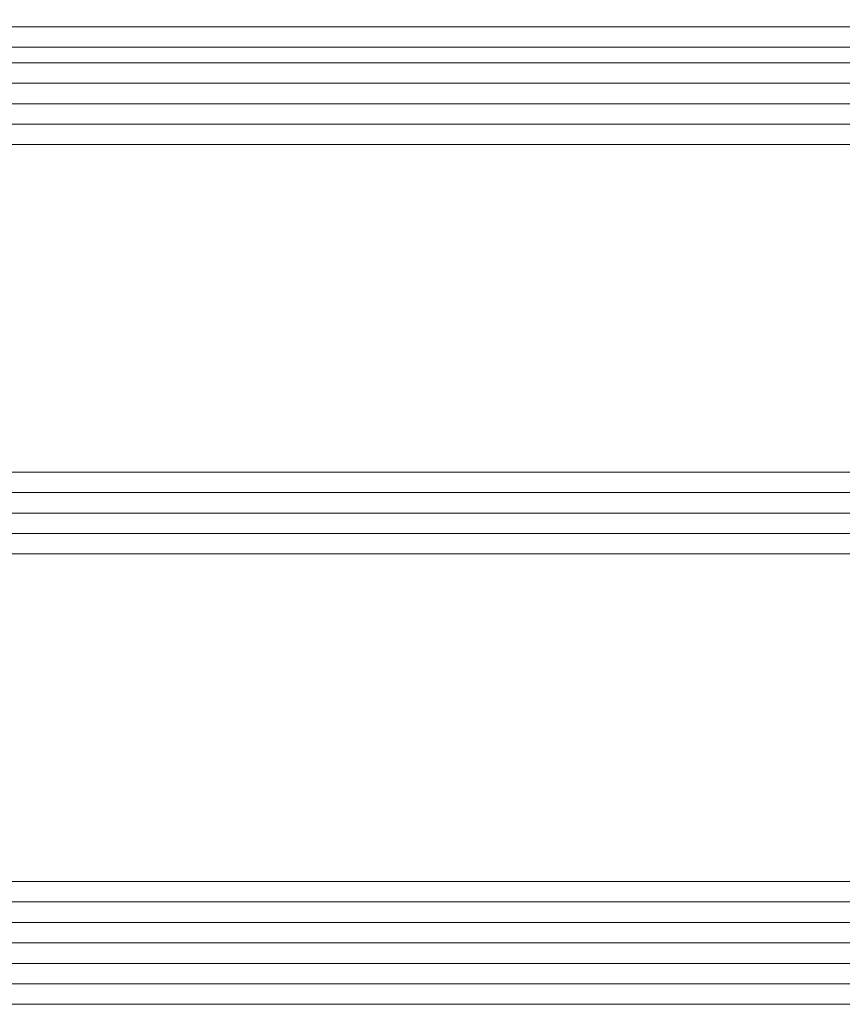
# Model space of a CAD drawing. Extents: x 1911006 to 2186114, y 709265 to 747216.
# Tile 85 of 256: x 1920318 to 1920358, y 735153 to 735201. Entities that reach past the tile are written whole.
import ezdxf

# ---------------------------------------------------------------- set-up
doc = ezdxf.new("R2010")
doc.units = 0
doc.header["$LTSCALE"] = 500
doc.header["$MEASUREMENT"] = 0
doc.layers.add('_MB_kreskowanie_szklo_0.09', color=157, linetype='CONTINUOUS', lineweight=9)
doc.layers.add('_MB_szklo_0.15', color=142, linetype='CONTINUOUS', lineweight=15)

msp = doc.modelspace()

# ---------------------------------------------------------------- linework, layer by layer
at = {"layer": '_MB_kreskowanie_szklo_0.09', "color": 7}
for points in [[(1919582.454, 735200.487), (1920320.454, 735200.487)], [(1920380.454, 735200.487), (1920320.454, 735200.487)], [(1919582.454, 735197.727), (1920320.454, 735197.727)], [(1920380.454, 735197.727), (1920320.454, 735197.727)], [(1919582.454, 735196.727), (1920320.454, 735196.727)], [(1920380.454, 735196.727), (1920320.454, 735196.727)], [(1919582.454, 735195.727), (1920320.454, 735195.727)], [(1920380.454, 735195.727), (1920320.454, 735195.727)], [(1919582.454, 735177.727), (1920320.454, 735177.727)], [(1920380.454, 735177.727), (1920320.454, 735177.727)], [(1919582.454, 735176.727), (1920320.454, 735176.727)], [(1920380.454, 735176.727), (1920320.454, 735176.727)], [(1919582.454, 735175.727), (1920320.454, 735175.727)], [(1920380.454, 735175.727), (1920320.454, 735175.727)], [(1919582.454, 735157.727), (1920320.454, 735157.727)], [(1920380.454, 735157.727), (1920320.454, 735157.727)], [(1919582.454, 735156.727), (1920320.454, 735156.727)], [(1920380.454, 735156.727), (1920320.454, 735156.727)], [(1919582.454, 735155.727), (1920320.454, 735155.727)], [(1920380.454, 735155.727), (1920320.454, 735155.727)], [(1919582.454, 735154.727), (1920320.454, 735154.727)], [(1920380.454, 735154.727), (1920320.454, 735154.727)], [(1919582.454, 735153.727), (1920320.454, 735153.727)], [(1920380.454, 735153.727), (1920320.454, 735153.727)]]:
    msp.add_lwpolyline(points, dxfattribs=at)
at = {"layer": '_MB_szklo_0.15', "color": 7}
for points in [[(1920320.454, 735199.487), (1919582.454, 735199.487), (1919582.454, 735203.487), (1920320.454, 735203.487)], [(1920320.454, 735199.487), (1920380.454, 735199.487), (1920380.454, 735203.487), (1920320.454, 735203.487)], [(1920320.454, 735198.727), (1919582.454, 735198.727), (1919582.454, 735199.487), (1920320.454, 735199.487)], [(1920320.454, 735198.727), (1920380.454, 735198.727), (1920380.454, 735199.487), (1920320.454, 735199.487)], [(1920320.454, 735194.727), (1919582.454, 735194.727), (1919582.454, 735198.727), (1920320.454, 735198.727)], [(1920320.454, 735194.727), (1920380.454, 735194.727), (1920380.454, 735198.727), (1920320.454, 735198.727)], [(1920320.454, 735174.727), (1919582.454, 735174.727), (1919582.454, 735178.727), (1920320.454, 735178.727)], [(1920320.454, 735174.727), (1920380.454, 735174.727), (1920380.454, 735178.727), (1920320.454, 735178.727)], [(1920320.454, 735152.727), (1919582.454, 735152.727), (1919582.454, 735158.727), (1920320.454, 735158.727)], [(1920320.454, 735152.727), (1920380.454, 735152.727), (1920380.454, 735158.727), (1920320.454, 735158.727)]]:
    msp.add_lwpolyline(points, dxfattribs=at)

doc.saveas('drawing.dxf')
